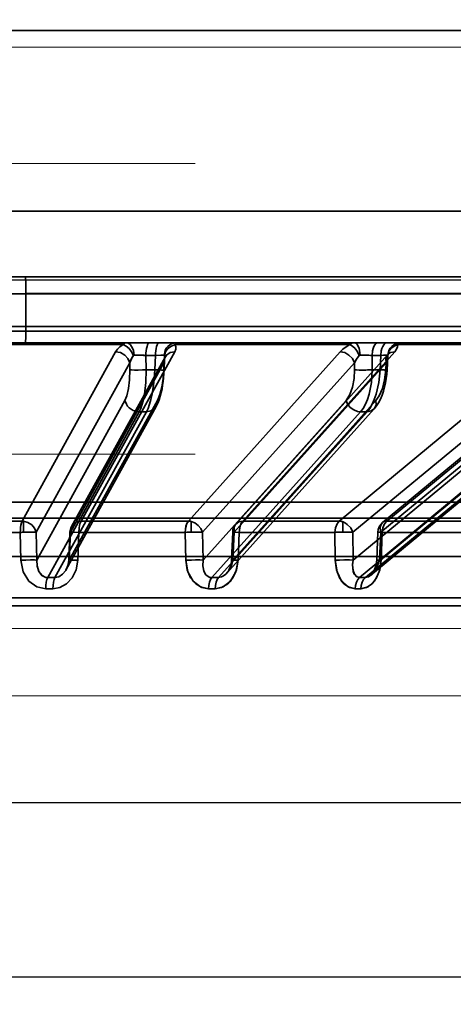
# Model space of a CAD drawing. Header units: millimetres. Extents: x -1465 to 393277, y -3788 to 454312.
# Tile 69 of 256: x 18834 to 18861, y 11916 to 11976. Entities that reach past the tile are written whole.
import ezdxf

# ---------------------------------------------------------------- set-up
doc = ezdxf.new("R2010")
doc.units = ezdxf.units.MM
doc.header["$XCLIPFRAME"] = 2
doc.linetypes.add('DASHED', pattern=[0.75, 0.5, -0.25])
for name, color, linetype in [('AHU03-3-68634OBJ', 8, 'Continuous'), ('EC-MTR_250-0_7OBJ', 8, 'Continuous'), ('FLUID-Wy2', 8, 'Continuous'), ('FLUID-Wy2-INS', 8, 'Continuous')]:
    doc.layers.add(name, color=color, linetype=linetype)
picture_1 = doc.add_image_def('image1.bmp', size_in_pixel=(951, 911))

msp = doc.modelspace()

# ---------------------------------------------------------------- linework, layer by layer
at = {"layer": 'AHU03-3-68634OBJ', "color": 8, "linetype": 'Continuous', "lineweight": 35, "ltscale": 100}
for p, q in [((18953.759, 11975.602), (18686.759, 11975.602)), ((18953.759, 11964.602), (18686.759, 11964.602)), ((18954.259, 11960.602), (18686.259, 11960.602))]:
    msp.add_line(p, q, dxfattribs=at)
at = {"layer": 'EC-MTR_250-0_7OBJ', "color": 8, "linetype": 'Continuous', "lineweight": 35, "ltscale": 100}
for p, q in [((18830.488, 11960.602), (18870.249, 11960.602)), ((18834.66, 11959.584), (18830.503, 11959.584)), ((18867.13, 11959.602), (18834.66, 11959.602)), ((18834.66, 11959.584), (18834.66, 11957.584)), ((18867.13, 11959.584), (18834.66, 11959.584)), ((18887.392, 11957.302), (18760.873, 11957.302)), ((18876.122, 11957.584), (18829.102, 11957.584)), ((18842.189, 11956.602), (18829.256, 11956.602)), ((18842.772, 11956.602), (18842.189, 11956.602)), ((18842.772, 11956.602), (18875.591, 11956.602)), ((18840.57, 11956.486), (18829.297, 11956.486)), ((18840.114, 11956.052), (18834.434, 11945.752)), ((18843.709, 11956.052), (18838.023, 11945.752)), ((18854.354, 11956.486), (18843.735, 11956.486)), ((18853.765, 11956.052), (18844.538, 11945.752)), ((18857.078, 11956.052), (18847.845, 11945.752)), ((18866.434, 11956.486), (18857.271, 11956.486)), ((18837.443, 11945.43), (18843.126, 11955.731)), ((18841.956, 11955.829), (18841.976, 11954.951)), ((18841.956, 11955.829), (18842.54, 11955.829)), ((18842.502, 11954.951), (18842.54, 11955.829)), ((18843.098, 11955.611), (18843.069, 11954.944)), ((18843.101, 11955.65), (18843.098, 11955.611)), ((18843.126, 11955.732), (18843.121, 11955.721)), ((18847.436, 11945.578), (18856.666, 11955.878)), ((18855.699, 11955.829), (18855.711, 11954.951)), ((18856.236, 11955.829), (18855.699, 11955.829)), ((18856.195, 11954.951), (18856.236, 11955.829)), ((18856.656, 11955.768), (18856.617, 11954.941)), ((18856.681, 11955.896), (18856.688, 11955.906)), ((18840.974, 11955.372), (18835.29, 11945.072)), ((18843.057, 11955.372), (18837.374, 11945.072)), ((18840.974, 11955.372), (18840.984, 11954.951)), ((18841.976, 11954.951), (18842.502, 11954.951)), ((18843.057, 11955.372), (18843.039, 11954.951)), ((18854.63, 11955.372), (18845.4, 11945.072)), ((18856.55, 11955.372), (18847.32, 11945.072)), ((18854.63, 11955.372), (18854.636, 11954.951)), ((18856.195, 11954.951), (18855.711, 11954.951)), ((18856.55, 11955.372), (18856.53, 11954.951)), ((18856.617, 11954.941), (18856.599, 11954.681)), ((18840.685, 11953.081), (18835.334, 11943.379)), ((18842.657, 11953.081), (18837.306, 11943.379)), ((18842.765, 11953.13), (18842.684, 11952.92)), ((18854.121, 11953.081), (18845.432, 11943.379)), ((18855.938, 11953.081), (18847.249, 11943.379)), ((18841.554, 11952.401), (18835.99, 11942.314)), ((18841.996, 11952.401), (18836.432, 11942.314)), ((18837.123, 11942.813), (18842.588, 11952.722)), ((18841.996, 11952.401), (18841.554, 11952.401)), ((18842.684, 11952.92), (18842.587, 11952.721)), ((18842.684, 11952.92), (18842.587, 11952.721)), ((18854.995, 11952.401), (18845.96, 11942.314)), ((18855.402, 11952.401), (18846.368, 11942.314)), ((18846.873, 11942.583), (18855.822, 11952.575)), ((18861.838, 11952.494), (18853.709, 11945.752)), ((18865.732, 11952.646), (18854.562, 11943.379)), ((18867.234, 11952.512), (18854.943, 11942.314)), ((18855.402, 11952.401), (18854.995, 11952.401)), ((18867.589, 11952.509), (18855.3, 11942.314)), ((18855.634, 11942.456), (18867.644, 11952.42)), ((18856.343, 11945.66), (18864.465, 11952.394)), ((18864.731, 11952.486), (18856.608, 11945.752)), ((18862.675, 11951.814), (18854.544, 11945.072)), ((18866.34, 11951.829), (18856.155, 11943.379)), ((18864.348, 11951.806), (18856.227, 11945.072)), ((18819.246, 11946.902), (18871.582, 11946.902)), ((18772.817, 11945.928), (18867.701, 11945.928)), ((18834.434, 11945.752), (18827.517, 11945.752)), ((18834.53, 11945.745), (18834.53, 11945.071)), ((18844.538, 11945.752), (18838.023, 11945.752)), ((18844.702, 11945.731), (18844.702, 11945.074)), ((18853.709, 11945.752), (18847.845, 11945.752)), ((18853.935, 11945.705), (18853.935, 11945.077)), ((18861.594, 11945.752), (18856.608, 11945.752)), ((18834.324, 11945.065), (18827.461, 11945.065)), ((18834.324, 11945.065), (18834.366, 11943.372)), ((18834.366, 11943.372), (18834.324, 11945.065)), ((18835.29, 11945.072), (18835.334, 11943.379)), ((18837.344, 11945.076), (18837.276, 11943.383)), ((18837.374, 11945.072), (18837.306, 11943.379)), ((18837.818, 11943.372), (18837.885, 11945.065)), ((18837.885, 11945.065), (18837.818, 11943.372)), ((18844.349, 11945.065), (18837.885, 11945.065)), ((18844.38, 11943.372), (18844.349, 11945.065)), ((18845.4, 11945.072), (18845.432, 11943.379)), ((18847.233, 11945.077), (18847.161, 11943.385)), ((18847.32, 11945.072), (18847.249, 11943.379)), ((18847.631, 11945.065), (18847.561, 11943.372)), ((18847.561, 11943.372), (18847.631, 11945.065)), ((18853.449, 11945.065), (18847.632, 11945.065)), ((18853.467, 11943.372), (18853.449, 11945.065)), ((18853.449, 11945.065), (18853.467, 11943.372)), ((18854.544, 11945.072), (18854.562, 11943.379)), ((18856.055, 11945.078), (18855.983, 11943.385)), ((18856.227, 11945.072), (18856.155, 11943.379)), ((18856.326, 11945.065), (18856.255, 11943.372)), ((18856.326, 11945.065), (18856.255, 11943.372)), ((18861.273, 11945.065), (18856.326, 11945.065)), ((18769.409, 11943.602), (18871.109, 11943.602)), ((18846.997, 11942.771), (18847.039, 11942.859)), ((18847.039, 11942.858), (18847.077, 11942.954)), ((18847.077, 11942.954), (18847.109, 11943.056)), ((18847.109, 11943.054), (18847.134, 11943.162)), ((18847.134, 11943.162), (18847.152, 11943.272)), ((18847.152, 11943.271), (18847.161, 11943.385)), ((18855.953, 11943.128), (18855.973, 11943.258)), ((18855.972, 11943.254), (18855.983, 11943.385)), ((18845.96, 11942.314), (18846.368, 11942.314)), ((18846.95, 11942.691), (18846.997, 11942.771)), ((18846.163, 11941.627), (18845.762, 11941.627)), ((18874.729, 11941.088), (18822.391, 11941.088)), ((18874.229, 11940.602), (18822.411, 11940.602))]:
    msp.add_line(p, q, dxfattribs=at)
at = {"layer": 'EC-MTR_250-0_7OBJ', "color": 8, "linetype": 'Continuous', "lineweight": 35, "ltscale": 100, "flags": 128}
for points in [[(18834.646, 11960.602), (18834.651, 11960.527), (18834.656, 11960.319), (18834.659, 11959.995), (18834.66, 11959.584)], [(18834.66, 11957.584), (18834.658, 11957.211), (18834.655, 11956.899), (18834.651, 11956.68), (18834.645, 11956.602)], [(18840.57, 11956.486), (18840.629, 11956.55), (18840.692, 11956.589), (18840.758, 11956.602)], [(18841.241, 11955.84), (18841.2, 11956.124), (18841.154, 11956.26), (18841.091, 11956.381), (18841.015, 11956.478), (18840.931, 11956.548), (18840.843, 11956.589), (18840.758, 11956.602)], [(18842.189, 11956.602), (18842.147, 11956.589), (18842.126, 11956.572), (18842.105, 11956.548)], [(18842.688, 11956.548), (18842.709, 11956.572), (18842.73, 11956.589), (18842.772, 11956.602)], [(18843.064, 11955.84), (18843.127, 11956.124), (18843.2, 11956.26), (18843.298, 11956.381), (18843.416, 11956.478), (18843.548, 11956.548), (18843.819, 11956.602)], [(18843.735, 11956.486), (18843.757, 11956.538), (18843.779, 11956.574), (18843.819, 11956.602)], [(18854.354, 11956.486), (18854.439, 11956.55), (18854.529, 11956.589), (18854.622, 11956.602)], [(18854.622, 11956.602), (18854.684, 11956.589), (18854.747, 11956.548), (18854.809, 11956.478), (18854.864, 11956.381), (18854.909, 11956.26), (18854.942, 11956.124), (18854.972, 11955.84)], [(18856.075, 11956.602), (18856.008, 11956.589), (18855.939, 11956.548), (18855.873, 11956.476), (18855.814, 11956.377), (18855.765, 11956.254), (18855.729, 11956.116), (18855.699, 11955.829)], [(18856.613, 11956.602), (18856.546, 11956.589), (18856.477, 11956.548), (18856.411, 11956.476), (18856.351, 11956.377), (18856.302, 11956.254), (18856.266, 11956.116), (18856.236, 11955.829)], [(18857.444, 11956.602), (18857.16, 11956.548), (18857.021, 11956.478), (18856.897, 11956.381), (18856.794, 11956.26), (18856.718, 11956.124), (18856.652, 11955.84)], [(18857.271, 11956.486), (18857.328, 11956.55), (18857.386, 11956.589), (18857.444, 11956.602)], [(18840.114, 11956.052), (18840.226, 11956.209), (18840.38, 11956.354), (18840.57, 11956.486)], [(18840.974, 11955.372), (18840.869, 11955.633), (18840.67, 11955.852), (18840.406, 11955.999), (18840.114, 11956.052)], [(18840.57, 11956.486), (18840.752, 11956.398), (18840.936, 11956.242), (18841.091, 11956.037), (18841.198, 11955.817)], [(18842.105, 11956.548), (18842.064, 11956.476), (18842.027, 11956.377), (18841.997, 11956.254), (18841.975, 11956.116), (18841.962, 11955.972), (18841.956, 11955.829)], [(18842.54, 11955.829), (18842.545, 11955.972), (18842.558, 11956.116), (18842.581, 11956.254), (18842.611, 11956.377), (18842.647, 11956.476), (18842.688, 11956.548)], [(18843.057, 11955.372), (18843.083, 11955.633), (18843.215, 11955.852), (18843.434, 11955.999), (18843.709, 11956.052)], [(18843.08, 11955.817), (18843.152, 11956.037), (18843.3, 11956.242), (18843.506, 11956.398), (18843.735, 11956.486)], [(18843.709, 11956.052), (18843.77, 11956.209), (18843.778, 11956.354), (18843.735, 11956.486)], [(18853.765, 11956.052), (18853.929, 11956.209), (18854.127, 11956.354), (18854.354, 11956.486)], [(18853.765, 11956.052), (18853.806, 11956.051), (18853.932, 11956.031)], [(18854.63, 11955.372), (18854.505, 11955.633), (18854.298, 11955.852), (18854.039, 11955.999), (18853.765, 11956.052)], [(18854.922, 11955.817), (18854.812, 11956.037), (18854.666, 11956.242), (18854.505, 11956.398), (18854.354, 11956.486)], [(18856.55, 11955.372), (18856.546, 11955.633), (18856.583, 11955.75), (18856.644, 11955.852), (18856.728, 11955.936), (18856.83, 11955.999), (18857.078, 11956.052)], [(18856.657, 11955.817), (18856.711, 11956.037), (18856.845, 11956.242), (18857.043, 11956.398), (18857.271, 11956.486)], [(18857.078, 11956.052), (18857.195, 11956.209), (18857.258, 11956.354), (18857.271, 11956.486)], [(18857.271, 11956.486), (18857.258, 11956.355), (18857.195, 11956.208), (18857.078, 11956.052)], [(18841.198, 11955.817), (18841.123, 11955.713), (18840.974, 11955.372)], [(18840.974, 11955.372), (18841.011, 11955.489), (18841.198, 11955.817)], [(18841.198, 11955.817), (18841.211, 11955.83), (18841.225, 11955.837), (18841.241, 11955.84)], [(18841.241, 11955.84), (18841.351, 11955.841), (18841.724, 11955.836)], [(18841.724, 11955.836), (18841.595, 11955.839), (18841.241, 11955.84)], [(18842.54, 11955.829), (18842.862, 11955.839), (18842.981, 11955.841), (18843.064, 11955.84)], [(18843.057, 11955.372), (18843.073, 11955.432), (18843.098, 11955.611)], [(18843.098, 11955.611), (18843.093, 11955.552), (18843.057, 11955.372)], [(18843.08, 11955.817), (18843.075, 11955.83), (18843.064, 11955.84)], [(18843.098, 11955.611), (18843.098, 11955.664), (18843.08, 11955.817)], [(18843.08, 11955.817), (18843.089, 11955.767), (18843.098, 11955.611)], [(18843.115, 11955.705), (18843.108, 11955.682), (18843.101, 11955.65), (18843.098, 11955.611)], [(18843.126, 11955.732), (18843.121, 11955.721), (18843.115, 11955.705)], [(18854.922, 11955.817), (18854.754, 11955.603), (18854.63, 11955.372)], [(18854.63, 11955.372), (18854.754, 11955.603), (18854.922, 11955.817)], [(18854.972, 11955.84), (18854.954, 11955.837), (18854.937, 11955.829), (18854.922, 11955.817)], [(18855.321, 11955.839), (18855.419, 11955.837), (18855.699, 11955.829)], [(18856.236, 11955.829), (18856.391, 11955.835), (18856.515, 11955.839), (18856.604, 11955.841), (18856.634, 11955.841), (18856.652, 11955.84)], [(18856.657, 11955.817), (18856.631, 11955.601), (18856.55, 11955.372)], [(18856.656, 11955.768), (18856.624, 11955.575), (18856.55, 11955.372)], [(18856.652, 11955.84), (18856.657, 11955.817)], [(18856.689, 11955.907), (18856.678, 11955.883), (18856.67, 11955.857), (18856.661, 11955.817), (18856.656, 11955.768)], [(18856.666, 11955.878), (18856.681, 11955.896), (18856.688, 11955.906)], [(18840.984, 11954.951), (18840.97, 11954.335), (18840.911, 11953.82), (18840.808, 11953.379), (18840.685, 11953.081)], [(18840.984, 11954.951), (18841.027, 11954.947), (18841.088, 11954.944), (18841.264, 11954.94), (18841.494, 11954.94), (18841.744, 11954.944)], [(18841.554, 11952.401), (18841.651, 11952.609), (18841.737, 11952.859), (18841.812, 11953.145), (18841.873, 11953.462), (18841.955, 11954.173), (18841.976, 11954.951)], [(18842.502, 11954.951), (18842.446, 11954.173), (18842.338, 11953.462), (18842.267, 11953.145), (18842.185, 11952.859), (18842.094, 11952.609), (18841.996, 11952.401)], [(18842.502, 11954.951), (18842.611, 11954.947), (18842.718, 11954.944), (18842.817, 11954.942), (18842.905, 11954.94), (18842.942, 11954.94), (18842.976, 11954.94), (18843.005, 11954.94), (18843.028, 11954.94), (18843.046, 11954.941), (18843.059, 11954.942), (18843.069, 11954.947), (18843.055, 11954.907)], [(18842.657, 11953.081), (18842.807, 11953.447), (18842.919, 11953.896), (18843, 11954.432), (18843.039, 11954.951)], [(18843.069, 11954.944), (18843.056, 11954.708), (18843.036, 11954.475), (18843.01, 11954.246), (18842.978, 11954.02), (18842.939, 11953.795), (18842.891, 11953.572), (18842.833, 11953.348), (18842.765, 11953.129)], [(18843.069, 11954.944), (18843.052, 11954.949), (18843.039, 11954.951)], [(18854.121, 11953.081), (18854.356, 11953.447), (18854.516, 11953.896), (18854.612, 11954.432), (18854.636, 11954.951)], [(18854.636, 11954.951), (18854.753, 11954.945), (18854.917, 11954.941), (18855.117, 11954.94), (18855.334, 11954.941)], [(18855.711, 11954.951), (18855.664, 11954.173), (18855.522, 11953.462), (18855.418, 11953.145), (18855.295, 11952.859), (18855.153, 11952.609), (18854.995, 11952.401)], [(18855.402, 11952.401), (18855.562, 11952.609), (18855.708, 11952.859), (18855.838, 11953.145), (18855.95, 11953.462), (18856.116, 11954.173), (18856.195, 11954.951)], [(18856.53, 11954.951), (18856.461, 11954.335), (18856.332, 11953.82), (18856.144, 11953.379), (18855.938, 11953.081)], [(18856.195, 11954.951), (18856.279, 11954.948), (18856.359, 11954.945), (18856.432, 11954.943), (18856.496, 11954.941), (18856.524, 11954.94), (18856.548, 11954.94), (18856.569, 11954.94), (18856.587, 11954.94), (18856.6, 11954.94), (18856.613, 11954.94), (18856.639, 11954.937)], [(18856.53, 11954.951), (18856.56, 11954.948), (18856.584, 11954.946), (18856.602, 11954.944), (18856.614, 11954.943), (18856.601, 11954.94), (18856.581, 11954.94), (18856.552, 11954.94), (18856.517, 11954.94), (18856.474, 11954.941), (18856.426, 11954.943), (18856.373, 11954.944), (18856.316, 11954.946), (18856.195, 11954.951)], [(18856.617, 11954.941), (18856.604, 11954.944), (18856.594, 11954.945), (18856.581, 11954.947), (18856.566, 11954.948), (18856.53, 11954.951)], [(18843.056, 11954.708), (18843.036, 11954.475), (18843.01, 11954.247), (18842.978, 11954.02), (18842.939, 11953.796), (18842.891, 11953.572), (18842.834, 11953.348)], [(18856.599, 11954.681), (18856.568, 11954.42), (18856.524, 11954.159), (18856.466, 11953.901), (18856.394, 11953.648), (18856.308, 11953.404), (18856.207, 11953.169), (18856.092, 11952.95), (18855.964, 11952.752), (18855.822, 11952.575)], [(18841.445, 11952.408), (18841.185, 11952.482), (18841.059, 11952.551), (18840.944, 11952.639), (18840.847, 11952.741), (18840.771, 11952.853), (18840.685, 11953.081)], [(18842.657, 11953.081), (18842.633, 11952.828), (18842.496, 11952.598), (18842.264, 11952.448), (18841.996, 11952.401)], [(18854.819, 11952.422), (18854.588, 11952.512), (18854.375, 11952.669), (18854.214, 11952.871), (18854.121, 11953.081)], [(18855.402, 11952.401), (18855.644, 11952.448), (18855.842, 11952.598), (18855.944, 11952.828), (18855.938, 11953.081)], [(18856.207, 11953.169), (18856.092, 11952.95), (18855.964, 11952.752), (18855.822, 11952.575)], [(18854.995, 11952.401), (18854.953, 11952.402), (18854.819, 11952.422)], [(18834.434, 11945.752), (18834.392, 11945.638), (18834.361, 11945.506), (18834.341, 11945.364), (18834.329, 11945.217), (18834.324, 11945.065)], [(18834.324, 11945.065), (18834.329, 11945.217), (18834.341, 11945.364), (18834.361, 11945.506), (18834.392, 11945.639), (18834.433, 11945.752)], [(18835.29, 11945.072), (18835.198, 11945.311), (18835.025, 11945.519), (18834.793, 11945.669), (18834.53, 11945.745)], [(18838.023, 11945.752), (18837.749, 11945.697), (18837.531, 11945.55), (18837.4, 11945.331), (18837.374, 11945.072)], [(18837.885, 11945.065), (18837.903, 11945.338), (18837.95, 11945.576), (18838.023, 11945.752)], [(18844.349, 11945.065), (18844.362, 11945.261), (18844.396, 11945.444), (18844.453, 11945.611), (18844.537, 11945.752)], [(18844.538, 11945.752), (18844.453, 11945.611), (18844.397, 11945.444), (18844.362, 11945.261), (18844.349, 11945.065)], [(18844.538, 11945.752), (18844.578, 11945.75), (18844.702, 11945.731)], [(18844.702, 11945.731), (18844.661, 11945.739), (18844.538, 11945.752)], [(18845.4, 11945.072), (18845.3, 11945.294), (18845.138, 11945.491), (18844.932, 11945.641), (18844.702, 11945.731)], [(18847.32, 11945.072), (18847.316, 11945.331), (18847.353, 11945.448), (18847.414, 11945.55), (18847.497, 11945.634), (18847.599, 11945.697), (18847.845, 11945.752)], [(18847.845, 11945.752), (18847.735, 11945.581), (18847.66, 11945.343), (18847.631, 11945.065)], [(18853.709, 11945.752), (18853.575, 11945.581), (18853.484, 11945.343), (18853.449, 11945.065)], [(18854.544, 11945.072), (18854.404, 11945.331), (18854.198, 11945.55), (18854.079, 11945.634), (18853.955, 11945.697), (18853.709, 11945.752)], [(18853.935, 11945.705), (18853.877, 11945.725), (18853.709, 11945.752)], [(18856.608, 11945.752), (18856.497, 11945.737), (18856.398, 11945.697), (18856.316, 11945.634), (18856.253, 11945.55), (18856.211, 11945.448), (18856.193, 11945.331), (18856.227, 11945.072)], [(18856.326, 11945.065), (18856.362, 11945.335), (18856.459, 11945.574), (18856.608, 11945.752)], [(18834.324, 11945.065), (18834.378, 11945.066), (18834.434, 11945.069), (18834.484, 11945.068), (18834.53, 11945.071)], [(18834.53, 11945.071), (18834.551, 11945.071), (18834.578, 11945.072), (18834.611, 11945.073), (18834.644, 11945.074), (18834.674, 11945.074), (18834.703, 11945.075), (18834.732, 11945.075), (18834.762, 11945.076), (18834.796, 11945.076), (18834.832, 11945.077), (18834.872, 11945.077), (18834.914, 11945.077), (18834.959, 11945.078), (18835.006, 11945.078), (18835.055, 11945.078), (18835.105, 11945.077), (18835.156, 11945.077), (18835.205, 11945.076), (18835.251, 11945.074), (18835.29, 11945.072)], [(18837.374, 11945.072), (18837.348, 11945.077), (18837.436, 11945.077), (18837.623, 11945.073), (18837.885, 11945.065)], [(18837.374, 11945.072), (18837.348, 11945.077), (18837.43, 11945.077), (18837.617, 11945.073), (18837.885, 11945.065)], [(18844.349, 11945.065), (18844.368, 11944.218), (18844.386, 11943.372)], [(18844.702, 11945.074), (18844.737, 11945.075), (18844.784, 11945.076), (18844.836, 11945.076), (18844.889, 11945.077), (18844.945, 11945.077), (18845.006, 11945.078), (18845.07, 11945.078), (18845.136, 11945.078), (18845.205, 11945.077), (18845.273, 11945.076), (18845.339, 11945.074), (18845.4, 11945.072)], [(18847.631, 11945.065), (18847.403, 11945.073), (18847.266, 11945.077), (18847.236, 11945.077), (18847.32, 11945.072)], [(18847.631, 11945.065), (18847.406, 11945.073), (18847.269, 11945.077), (18847.236, 11945.077), (18847.32, 11945.072)], [(18853.449, 11945.065), (18853.715, 11945.073), (18854.009, 11945.077), (18854.301, 11945.077), (18854.544, 11945.072)], [(18853.449, 11945.065), (18853.513, 11945.067), (18853.576, 11945.069), (18853.637, 11945.071), (18853.696, 11945.073), (18853.752, 11945.074), (18853.804, 11945.075), (18853.852, 11945.076), (18853.897, 11945.076), (18853.935, 11945.077)], [(18853.935, 11945.077), (18853.97, 11945.077), (18854.015, 11945.077), (18854.063, 11945.078), (18854.113, 11945.078), (18854.167, 11945.078), (18854.224, 11945.078), (18854.285, 11945.077), (18854.348, 11945.076), (18854.413, 11945.075), (18854.479, 11945.074), (18854.544, 11945.072)], [(18856.326, 11945.065), (18856.141, 11945.073), (18856.058, 11945.077), (18856.088, 11945.077), (18856.227, 11945.072)], [(18835.334, 11943.379), (18835.278, 11943.382), (18835.195, 11943.384), (18834.955, 11943.385), (18834.656, 11943.38), (18834.366, 11943.372)], [(18835.869, 11941.627), (18835.336, 11941.743), (18834.853, 11942.097), (18834.507, 11942.661), (18834.366, 11943.372)], [(18835.334, 11943.379), (18835.344, 11943.033), (18835.449, 11942.691), (18835.647, 11942.437), (18835.884, 11942.324)], [(18835.334, 11943.379), (18835.35, 11942.998), (18835.453, 11942.683), (18835.634, 11942.448), (18835.884, 11942.324)], [(18837.818, 11943.372), (18837.716, 11942.792), (18837.481, 11942.301), (18837.141, 11941.928), (18836.736, 11941.701), (18836.305, 11941.627)], [(18837.306, 11943.379), (18837.225, 11943.043), (18837.085, 11942.75), (18836.894, 11942.515), (18836.671, 11942.366), (18836.432, 11942.314)], [(18837.102, 11942.783), (18837.14, 11942.854), (18837.175, 11942.931), (18837.206, 11943.013), (18837.232, 11943.1), (18837.253, 11943.19), (18837.268, 11943.285), (18837.276, 11943.383)], [(18837.102, 11942.783), (18837.155, 11942.885), (18837.2, 11942.997), (18837.237, 11943.118), (18837.263, 11943.248), (18837.276, 11943.383)], [(18837.276, 11943.383), (18837.297, 11943.385), (18837.315, 11943.385), (18837.337, 11943.385), (18837.364, 11943.385), (18837.396, 11943.384), (18837.432, 11943.384), (18837.515, 11943.382), (18837.61, 11943.379), (18837.712, 11943.376), (18837.818, 11943.372)], [(18837.306, 11943.379), (18837.29, 11943.381), (18837.279, 11943.382), (18837.29, 11943.385), (18837.308, 11943.385), (18837.334, 11943.385), (18837.367, 11943.385), (18837.408, 11943.384), (18837.455, 11943.383), (18837.507, 11943.382), (18837.564, 11943.38), (18837.625, 11943.378), (18837.688, 11943.376), (18837.818, 11943.372)], [(18837.306, 11943.379), (18837.293, 11943.38), (18837.28, 11943.382)], [(18845.432, 11943.379), (18845.246, 11943.384), (18844.971, 11943.385), (18844.66, 11943.38), (18844.38, 11943.372)], [(18845.762, 11941.627), (18845.269, 11941.743), (18844.825, 11942.097), (18844.507, 11942.661), (18844.38, 11943.372)], [(18844.38, 11943.372), (18844.465, 11942.792), (18844.677, 11942.301), (18844.989, 11941.928), (18845.364, 11941.701), (18845.762, 11941.627)], [(18845.432, 11943.379), (18845.416, 11943.026), (18845.476, 11942.723), (18845.605, 11942.486), (18845.794, 11942.346)], [(18845.432, 11943.379), (18845.416, 11943.029), (18845.481, 11942.707), (18845.61, 11942.481), (18845.794, 11942.346)], [(18847.561, 11943.372), (18847.465, 11942.792), (18847.247, 11942.301), (18846.933, 11941.928), (18846.56, 11941.701), (18846.163, 11941.627)], [(18846.163, 11941.627), (18846.654, 11941.743), (18847.098, 11942.097), (18847.421, 11942.661), (18847.561, 11943.372)], [(18847.249, 11943.379), (18847.177, 11943.115), (18847.076, 11942.882), (18846.953, 11942.682), (18846.813, 11942.521), (18846.672, 11942.41), (18846.554, 11942.35), (18846.368, 11942.314)], [(18847.161, 11943.385), (18847.173, 11943.385), (18847.19, 11943.385), (18847.207, 11943.384), (18847.226, 11943.384), (18847.249, 11943.383), (18847.275, 11943.382), (18847.336, 11943.38), (18847.405, 11943.378), (18847.481, 11943.375), (18847.561, 11943.372)], [(18847.249, 11943.379), (18847.23, 11943.38), (18847.213, 11943.381), (18847.198, 11943.382), (18847.185, 11943.383), (18847.175, 11943.383), (18847.165, 11943.384)], [(18847.249, 11943.379), (18847.22, 11943.381), (18847.196, 11943.382), (18847.178, 11943.383), (18847.166, 11943.384), (18847.194, 11943.385), (18847.221, 11943.384), (18847.254, 11943.383), (18847.294, 11943.382), (18847.34, 11943.38), (18847.39, 11943.378), (18847.445, 11943.376), (18847.561, 11943.372)], [(18854.562, 11943.379), (18854.336, 11943.384), (18854.037, 11943.385), (18853.726, 11943.38), (18853.467, 11943.372)], [(18853.467, 11943.372), (18853.687, 11943.379), (18853.953, 11943.384)], [(18854.674, 11941.627), (18854.242, 11941.743), (18853.852, 11942.097), (18853.575, 11942.661), (18853.467, 11943.372)], [(18853.467, 11943.372), (18853.538, 11942.792), (18853.723, 11942.301), (18853.997, 11941.928), (18854.325, 11941.701), (18854.674, 11941.627)], [(18854.562, 11943.379), (18854.522, 11943.081), (18854.545, 11942.737), (18854.627, 11942.516), (18854.769, 11942.362), (18854.943, 11942.314)], [(18854.562, 11943.379), (18854.524, 11943.115), (18854.525, 11942.882), (18854.559, 11942.682), (18854.624, 11942.521), (18854.707, 11942.41), (18854.79, 11942.35), (18854.943, 11942.314)], [(18855.026, 11941.627), (18855.456, 11941.743), (18855.845, 11942.097), (18856.129, 11942.661), (18856.255, 11943.372)], [(18856.255, 11943.372), (18856.168, 11942.792), (18855.976, 11942.301), (18855.7, 11941.928), (18855.373, 11941.701), (18855.027, 11941.627)], [(18856.155, 11943.379), (18856.056, 11943.081), (18855.877, 11942.737), (18855.7, 11942.516), (18855.491, 11942.362), (18855.3, 11942.314)], [(18855.624, 11942.448), (18855.657, 11942.478), (18855.694, 11942.519), (18855.734, 11942.573), (18855.776, 11942.639), (18855.818, 11942.718), (18855.859, 11942.808), (18855.896, 11942.909), (18855.928, 11943.019), (18855.954, 11943.136)], [(18855.624, 11942.448), (18855.654, 11942.475), (18855.689, 11942.514), (18855.728, 11942.564), (18855.769, 11942.627), (18855.811, 11942.704), (18855.853, 11942.793), (18855.891, 11942.895), (18855.925, 11943.007), (18855.953, 11943.128)], [(18855.983, 11943.385), (18855.994, 11943.384), (18856.014, 11943.383), (18856.027, 11943.383), (18856.042, 11943.382), (18856.059, 11943.381), (18856.099, 11943.379), (18856.146, 11943.377), (18856.198, 11943.375), (18856.255, 11943.372)], [(18856.155, 11943.379), (18856.118, 11943.38), (18856.085, 11943.382), (18856.055, 11943.383), (18856.03, 11943.384), (18856.01, 11943.384), (18855.995, 11943.385), (18855.984, 11943.385)], [(18835.99, 11942.314), (18835.942, 11942.194), (18835.903, 11942.028), (18835.878, 11941.832), (18835.869, 11941.627)], [(18835.884, 11942.324), (18835.919, 11942.318), (18835.954, 11942.315), (18835.99, 11942.314)], [(18836.432, 11942.314), (18836.382, 11942.194), (18836.341, 11942.028), (18836.315, 11941.832), (18836.305, 11941.627)], [(18845.762, 11941.627), (18845.777, 11941.832), (18845.817, 11942.028), (18845.881, 11942.194), (18845.96, 11942.314)], [(18845.794, 11942.346), (18845.847, 11942.328), (18845.903, 11942.317), (18845.96, 11942.314)], [(18845.794, 11942.346), (18845.847, 11942.328), (18845.903, 11942.317), (18845.96, 11942.314)], [(18846.368, 11942.314), (18846.287, 11942.194), (18846.221, 11942.028), (18846.179, 11941.832), (18846.163, 11941.627)], [(18846.853, 11942.564), (18846.902, 11942.622), (18846.95, 11942.691), (18846.997, 11942.771)], [(18854.674, 11941.627), (18854.694, 11941.832), (18854.75, 11942.028), (18854.836, 11942.194), (18854.943, 11942.314)], [(18855.3, 11942.314), (18855.191, 11942.194), (18855.104, 11942.028), (18855.047, 11941.832), (18855.026, 11941.627)]]:
    msp.add_lwpolyline(points, dxfattribs=at)
at = {"layer": 'EC-MTR_250-0_7OBJ', "color": 8, "linetype": 'Continuous', "lineweight": 35, "ltscale": 100}
for centre, radius, start, end in [((18840.105, 11955.202), 0.85, 82.66208, 89.36442), ((18841.322, 11937.906), 17.934, 87.97224, 88.71498), ((18841.336, 11938.397), 17.444, 87.96179, 88.72542), ((18855.098, 11939.82), 16.021, 89.20009, 90.45093), ((18855.101, 11940.769), 15.072, 89.16071, 90.49031), ((18855.134, 11941.017), 14.823, 87.81703, 89.27538), ((18855.998, 11955.8), 0.659, 357.18241, 1.4143), ((18841.338, 11972.936), 17.997, 271.29469, 272.03388), ((18841.349, 11972.552), 17.613, 271.28662, 272.04194), ((18855.132, 11970.241), 15.301, 270.7542, 272.16594), ((18841.554, 11953.256), 0.856, 262.68654, 269.9482), ((18841.554, 11953.249), 0.848, 262.65377, 269.98097), ((18834.42, 11944.894), 0.858, 82.69129, 89.12114), ((18834.421, 11944.901), 0.851, 82.66562, 89.14665), ((18838.143, 11945.044), 0.8, 151.11169, 177.6992), ((18848.032, 11945.044), 0.8, 138.13885, 177.58333), ((18856.854, 11945.044), 0.8, 129.66734, 177.56507), ((18835.117, 11922.145), 22.934, 91.46833, 91.98307), ((18845.055, 11925.753), 19.324, 91.04717, 92.09343), ((18845.048, 11926.026), 19.051, 91.03974, 92.10101), ((18845.068, 11924.791), 18.594, 91.02948, 92.11914), ((18835.988, 11942.838), 0.524, 258.58853, 270.28157), ((18836.211, 11847.379), 94.935, 89.86662, 90.13338), ((18846.164, 11861.771), 80.543, 89.85511, 90.14489), ((18855.121, 11880.258), 62.056, 89.83517, 90.16483), ((18855.121, 11880.473), 61.841, 89.83459, 90.16541), ((18836.087, 11849.417), 92.21, 89.86466, 90.13534), ((18845.963, 11863.396), 78.231, 89.85298, 90.14702), ((18854.85, 11881.352), 60.275, 89.83275, 90.16725), ((18854.85, 11881.561), 60.066, 89.83217, 90.16783)]:
    msp.add_arc(centre, radius, start, end, dxfattribs=at)
at = {"layer": 'FLUID-Wy2', "color": 8, "linetype": 'Continuous', "lineweight": 18, "ltscale": 100}
for p, q in [((17819.948, 11974.572), (19819.948, 11974.572)), ((19819.948, 11974.572), (17819.948, 11974.572)), ((17819.948, 11960.43), (19819.948, 11960.43)), ((19849.948, 11939.217), (17789.948, 11939.217))]:
    msp.add_line(p, q, dxfattribs=at)
at = {"layer": 'FLUID-Wy2', "color": 8, "linetype": 'DASHED', "lineweight": 18, "ltscale": 100}
for p, q in [((19819.948, 11967.501), (17819.948, 11967.501)), ((19819.948, 11949.823), (17819.948, 11949.823))]:
    msp.add_line(p, q, dxfattribs=at)
at = {"layer": 'FLUID-Wy2', "color": 8, "linetype": 'Continuous', "lineweight": 25, "ltscale": 100}
for p, q in [((17819.948, 11960.43), (19819.948, 11960.43)), ((19864.948, 11928.61), (17774.948, 11928.61)), ((19864.948, 11918.003), (17774.948, 11918.003))]:
    msp.add_line(p, q, dxfattribs=at)
at = {"layer": 'FLUID-Wy2-INS', "color": 8, "linetype": 'Continuous', "lineweight": 13, "ltscale": 100}
msp.add_line((19919.948, 11935.125), (17719.948, 11935.125), dxfattribs=at)

# ---------------------------------------------------------------- pictures from other files: only their frames are drawn
at = {"color": 8, "lineweight": 13}
image = msp.add_image(picture_1, insert=(17864.134, 12545.821), size_in_units=(1986.021, 1904.625), rotation=-90, dxfattribs=at)
image.set_boundary_path([(-0.5, -0.5), (950.5, 910.5)])

doc.saveas('drawing.dxf')
